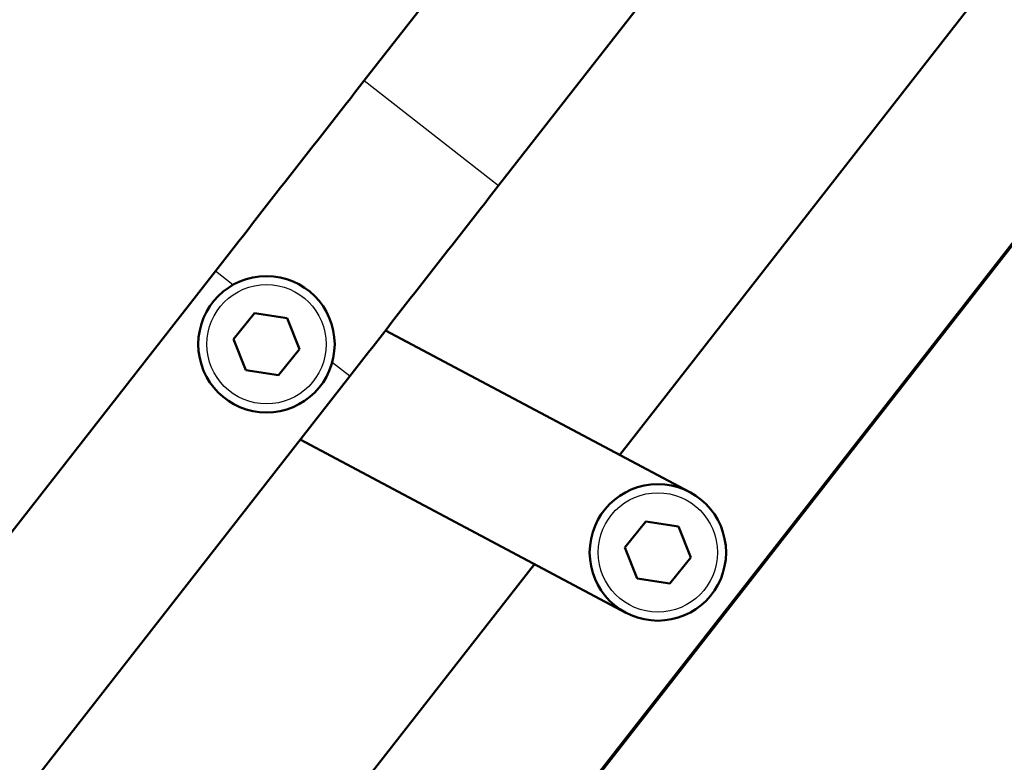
# Model space of a CAD drawing. Header units: millimetres. Extents: x 247 to 1050, y 34 to 1073.
# Tile 38 of 58: x 805 to 863, y 184 to 228. Entities that reach past the tile are written whole.
import ezdxf

# ---------------------------------------------------------------- set-up
doc = ezdxf.new("R2010")
doc.units = ezdxf.units.MM
doc.header["$LTSCALE"] = 0.75
doc.layers.add('Visible', color=7, linetype='Continuous', lineweight=50)
doc.layers.add('Visible Narrow', color=7, linetype='Continuous', lineweight=25)

msp = doc.modelspace()

# ---------------------------------------------------------------- linework, layer by layer
at = {"layer": 'Visible', "extrusion": (-1, -2.22045e-16, 2.96656e-13)}
for p, q in [((927.26, 354.26, 15.632), (825.516, 224.034, 31.328)), ((935.14, 348.103, 15.632), (833.396, 217.877, 31.328)), ((944.723, 335.49, 5.68), (840.5, 202.085, 4.77)), ((952.997, 329.025, 5.752), (826.638, 167.286, 4.649)), ((827.372, 168.109, -5.845), (871.186, 224.191, -5.462)), ((816.784, 212.857, 32), (784.226, 171.185, 32)), ((819.072, 210.387, 35), (817.854, 208.865, 35)), ((820.999, 210.093, 35), (819.072, 210.387, 35)), ((821.708, 208.277, 35), (820.999, 210.093, 35)), ((844.615, 199.897, 7.75), (826.764, 209.388, 7.75)), ((817.854, 208.865, 35), (818.563, 207.049, 35)), ((820.49, 206.755, 35), (821.708, 208.277, 35)), ((818.563, 207.049, 35), (820.49, 206.755, 35)), ((824.664, 206.701, 32), (792.107, 165.029, 32)), ((821.763, 202.987, 7.75), (840.859, 192.833, 7.75)), ((842.028, 198.181, 9.75), (840.81, 196.659, 9.75)), ((843.955, 197.887, 9.75), (842.028, 198.181, 9.75)), ((844.664, 196.071, 9.75), (843.955, 197.887, 9.75)), ((840.81, 196.659, 9.75), (841.519, 194.843, 9.75)), ((843.446, 194.549, 9.75), (844.664, 196.071, 9.75)), ((835.499, 195.683, 4.727), (818.364, 173.75, 4.577)), ((841.519, 194.843, 9.75), (843.446, 194.549, 9.75))]:
    msp.add_line(p, q, dxfattribs=at)
at = {"layer": 'Visible', "extrusion": (-2.96656e-13, -2.22045e-16, -1)}
for centre in [(-819.781, 208.571, -34.5), (-842.737, 196.365, -9.25)]:
    msp.add_circle(centre, 4, dxfattribs=at)
at = {"layer": 'Visible', "extrusion": (-0.788011, 0.615661, 1.66143e-13)}
msp.add_arc((-670.596, -118, -512.587), 150, 90, 95.42563, dxfattribs=at)
at = {"layer": 'Visible', "extrusion": (0.788011, -0.615661, -2.47593e-13)}
msp.add_arc((670.596, -118, 522.587), 150, 84.57437, 90, dxfattribs=at)
at = {"layer": 'Visible Narrow', "extrusion": (-1, -2.22045e-16, 2.96656e-13)}
for p, q in [((825.516, 224.034, 31.328), (833.396, 217.877, 31.328)), ((817.813, 212.054, 32), (816.784, 212.857, 32)), ((824.664, 206.701, 32), (823.636, 207.504, 32))]:
    msp.add_line(p, q, dxfattribs=at)
at = {"layer": 'Visible Narrow'}
for centre in [(819.781, 208.571, 35), (842.737, 196.365, 9.75)]:
    msp.add_circle(centre, 3.5, dxfattribs=at)

doc.saveas('drawing.dxf')
